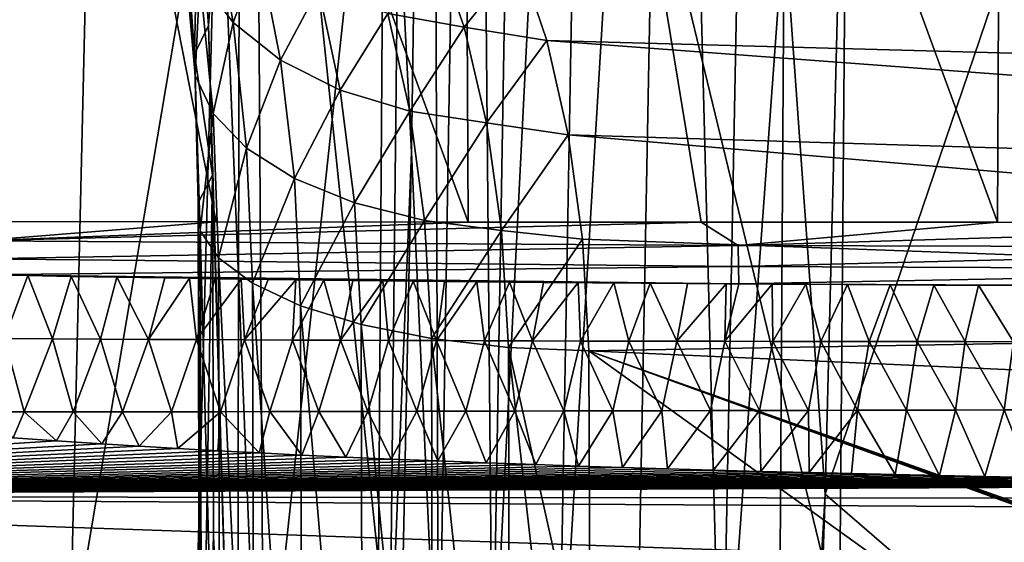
# Model space of a CAD drawing. Header units: metres. Extents: x -81 to 81, y -160 to 24.
# Tile 51 of 256: x -9.76 to -6.13, y -132.76 to -130.83. Entities that reach past the tile are written whole.
import ezdxf

# ---------------------------------------------------------------- set-up
doc = ezdxf.new("R2010")
doc.units = ezdxf.units.M
doc.layers.add('solid_501850_SW0001', color=7, linetype='CONTINUOUS')

msp = doc.modelspace()

# ---------------------------------------------------------------- linework, layer by layer
at = {"layer": 'solid_501850_SW0001'}
for points in [[(-8.088536, -125.62252, 181.569336), (-7.884144, -125.515785, 181.8396), (-8.018095, -133.407455, 184.311951)], [(-8.018095, -133.407455, 184.311951), (-7.884144, -125.515785, 181.8396), (-7.638426, -125.907707, 182.228043)], [(-8.216928, -133.511017, 184.036209), (-8.242301, -126.086121, 181.380859), (-8.088536, -125.62252, 181.569336)], [(-8.216928, -133.511017, 184.036209), (-8.088536, -125.62252, 181.569336), (-8.018095, -133.407455, 184.311951)], [(-8.018095, -133.407455, 184.311951), (-7.638426, -125.907707, 182.228043), (-7.77573, -133.556458, 184.623123)], [(-7.77573, -133.556458, 184.623123), (-7.638426, -125.907707, 182.228043), (-7.35727, -126.572594, 182.65361)], [(-6.941543, -130.471512, 184.099365), (-6.624065, -126.025398, 182.757645), (-6.789862, -132.581924, 184.807266)], [(-6.789862, -132.581924, 184.807266), (-6.624065, -126.025398, 182.757645), (-4.991243, -127.292679, 183.586624)], [(-8.242301, -126.086121, 181.380859), (-8.317572, -131.319611, 183.026749), (-8.415372, -129.401062, 182.035126)], [(-8.216928, -133.511017, 184.036209), (-8.317572, -131.319611, 183.026749), (-8.242301, -126.086121, 181.380859)], [(-10.112419, -126.116264, 166.532089), (-8.135405, -126.177132, 166.426468), (-8.108014, -131.577347, 168.431473)], [(-10.112419, -126.116264, 166.532089), (-8.108014, -131.577347, 168.431473), (-9.038028, -131.576309, 168.468109)], [(-10.007408, -131.57518, 168.517776), (-10.112419, -126.116264, 166.532089), (-9.038028, -131.576309, 168.468109)], [(-6.681096, -126.322945, 186.857452), (-5.062327, -132.947037, 189.231201), (-5.022549, -126.166565, 187.179352)], [(-8.135405, -126.177132, 166.426468), (-6.128318, -126.225616, 166.367462), (-6.153759, -131.578049, 168.379333)], [(-8.135405, -126.177132, 166.426468), (-6.153759, -131.578049, 168.379333), (-7.248165, -131.577835, 168.405136)], [(-8.108014, -131.577347, 168.431473), (-8.135405, -126.177132, 166.426468), (-7.248165, -131.577835, 168.405136)], [(-6.153759, -131.578049, 168.379333), (-6.128318, -126.225616, 166.367462), (-4.315876, -131.578506, 168.345886)], [(-9.416608, -126.322647, 185.982941), (-9.855638, -126.266502, 185.704224), (-10.014148, -133.184082, 187.879471)], [(-7.35727, -126.572594, 182.65361), (-7.03117, -126.308212, 182.723022), (-7.171949, -133.653198, 185.028397)], [(-7.171949, -133.653198, 185.028397), (-7.03117, -126.308212, 182.723022), (-6.941543, -130.471512, 184.099365)], [(-9.577933, -133.180054, 188.144882), (-9.416608, -126.322647, 185.982941), (-10.014148, -133.184082, 187.879471)], [(-9.030928, -129.935165, 187.337097), (-9.416608, -126.322647, 185.982941), (-9.577933, -133.180054, 188.144882)], [(-8.323929, -126.519844, 186.452805), (-6.73634, -133.074005, 188.945221), (-6.681096, -126.322945, 186.857452)], [(-6.681096, -126.322945, 186.857452), (-6.73634, -133.074005, 188.945221), (-5.062327, -132.947037, 189.231201)], [(-8.894923, -128.465637, 186.905441), (-8.396467, -133.234879, 188.583313), (-8.323929, -126.519844, 186.452805)], [(-8.323929, -126.519844, 186.452805), (-8.396467, -133.234879, 188.583313), (-6.73634, -133.074005, 188.945221)], [(-7.77573, -133.556458, 184.623123), (-7.35727, -126.572594, 182.65361), (-7.495389, -133.842102, 184.926254)], [(-7.495389, -133.842102, 184.926254), (-7.35727, -126.572594, 182.65361), (-7.171949, -133.653198, 185.028397)], [(-6.789862, -132.581924, 184.807266), (-4.991243, -127.292679, 183.586624), (-5.134039, -134.011551, 185.618805)], [(-9.030928, -129.935165, 187.337097), (-8.858284, -134.169144, 188.748444), (-8.894923, -128.465637, 186.905441)], [(-8.894923, -128.465637, 186.905441), (-8.858284, -134.169144, 188.748444), (-8.396467, -133.234879, 188.583313)], [(-9.065998, -130.851639, 180.338028), (-9.104441, -130.328278, 180.013443), (-8.951053, -129.28064, 180.212708)], [(-9.065998, -130.851639, 180.338028), (-8.951053, -129.28064, 180.212708), (-8.961223, -134.440506, 181.99707)], [(-8.415372, -129.401062, 182.035126), (-8.961223, -134.440506, 181.99707), (-8.951053, -129.28064, 180.212708)], [(-8.415372, -129.401062, 182.035126), (-8.450665, -134.647644, 183.822357), (-8.961223, -134.440506, 181.99707)], [(-8.317572, -131.319611, 183.026749), (-8.450665, -134.647644, 183.822357), (-8.415372, -129.401062, 182.035126)], [(-9.161131, -134.967896, 188.901794), (-9.030928, -129.935165, 187.337097), (-9.577933, -133.180054, 188.144882)], [(-9.161131, -134.967896, 188.901794), (-8.858284, -134.169144, 188.748444), (-9.030928, -129.935165, 187.337097)], [(-9.154675, -130.441803, 179.771744), (-9.104441, -130.328278, 180.013443), (-9.118348, -130.957825, 180.07222)], [(-9.118348, -130.957825, 180.07222), (-9.104441, -130.328278, 180.013443), (-9.065998, -130.851639, 180.338028)], [(-9.097996, -130.67955, 179.210709), (-8.975671, -130.840759, 178.986511), (-9.052003, -130.419006, 178.635605)], [(-9.052003, -130.419006, 178.635605), (-8.975671, -130.840759, 178.986511), (-8.878615, -130.583771, 178.451202)], [(-9.154675, -130.441803, 179.771744), (-9.115767, -131.036606, 179.773651), (-9.162801, -130.502457, 179.446625)], [(-9.154675, -130.441803, 179.771744), (-9.118348, -130.957825, 180.07222), (-9.115767, -131.036606, 179.773651)], [(-7.171949, -133.653198, 185.028397), (-6.941543, -130.471512, 184.099365), (-6.974929, -135.722763, 185.7341)], [(-6.974929, -135.722763, 185.7341), (-6.941543, -130.471512, 184.099365), (-6.789862, -132.581924, 184.807266)], [(-9.162801, -130.502457, 179.446625), (-9.115767, -131.036606, 179.773651), (-9.097996, -130.67955, 179.210709)], [(-8.40449, -130.808105, 178.157883), (-8.122973, -130.858582, 178.060852), (-8.227706, -130.558563, 177.698746)], [(-8.227706, -130.558563, 177.698746), (-8.122973, -130.858582, 178.060852), (-7.919867, -130.605316, 177.686615)], [(-8.975671, -130.840759, 178.986511), (-8.800786, -130.979568, 178.783127), (-8.878615, -130.583771, 178.451202)], [(-8.878615, -130.583771, 178.451202), (-8.800786, -130.979568, 178.783127), (-8.659821, -130.715256, 178.28978)], [(-8.122973, -130.858582, 178.060852), (-7.816956, -130.907013, 178.047104), (-7.919867, -130.605316, 177.686615)], [(-7.919867, -130.605316, 177.686615), (0, -131.120178, 177.731339), (0, -130.820297, 177.301056)], [(-7.919867, -130.605316, 177.686615), (-7.816956, -130.907013, 178.047104), (0, -131.120178, 177.731339)], [(-9.115767, -131.036606, 179.773651), (-9.049529, -131.176834, 179.514496), (-9.097996, -130.67955, 179.210709)], [(-9.097996, -130.67955, 179.210709), (-9.049529, -131.176834, 179.514496), (-8.975671, -130.840759, 178.986511)], [(-8.800786, -130.979568, 178.783127), (-8.58043, -131.090317, 178.608795), (-8.659821, -130.715256, 178.28978)], [(-8.659821, -130.715256, 178.28978), (-8.58043, -131.090317, 178.608795), (-8.40449, -130.808105, 178.157883)], [(-8.58043, -131.090317, 178.608795), (-8.323538, -131.168549, 178.470581), (-8.40449, -130.808105, 178.157883)], [(-8.40449, -130.808105, 178.157883), (-8.323538, -131.168549, 178.470581), (-8.122973, -130.858582, 178.060852)], [(-9.118348, -130.957825, 180.07222), (-9.065998, -130.851639, 180.338028), (-9.052006, -131.40448, 180.582474)], [(-9.052006, -131.40448, 180.582474), (-9.065998, -130.851639, 180.338028), (-8.961223, -134.440506, 181.99707)], [(-9.049529, -131.176834, 179.514496), (-8.925678, -131.305237, 179.270782), (-8.975671, -130.840759, 178.986511)], [(-8.975671, -130.840759, 178.986511), (-8.925678, -131.305237, 179.270782), (-8.800786, -130.979568, 178.783127)], [(-8.323538, -131.168549, 178.470581), (-8.040523, -131.21106, 178.374084), (-8.122973, -130.858582, 178.060852)], [(-8.122973, -130.858582, 178.060852), (-8.040523, -131.21106, 178.374084), (-7.816956, -130.907013, 178.047104)], [(-8.040523, -131.21106, 178.374084), (-7.738115, -131.255447, 178.353455), (-7.816956, -130.907013, 178.047104)], [(-7.816956, -130.907013, 178.047104), (0, -131.490387, 178.102692), (0, -131.120178, 177.731339)], [(-7.816956, -130.907013, 178.047104), (-7.738115, -131.255447, 178.353455), (0, -131.490387, 178.102692)], [(-9.118348, -130.957825, 180.07222), (-9.052006, -131.40448, 180.582474), (-9.105039, -131.50621, 180.303421)], [(-9.118348, -130.957825, 180.07222), (-9.105039, -131.50621, 180.303421), (-9.115767, -131.036606, 179.773651)], [(-8.925678, -131.305237, 179.270782), (-8.749236, -131.416611, 179.052429), (-8.800786, -130.979568, 178.783127)], [(-8.800786, -130.979568, 178.783127), (-8.749236, -131.416611, 179.052429), (-8.58043, -131.090317, 178.608795)], [(-9.115767, -131.036606, 179.773651), (-9.097519, -131.609421, 180.019669), (-9.049529, -131.176834, 179.514496)], [(-9.105039, -131.50621, 180.303421), (-9.097519, -131.609421, 180.019669), (-9.115767, -131.036606, 179.773651)], [(-8.749236, -131.416611, 179.052429), (-8.527355, -131.506454, 178.868271), (-8.58043, -131.090317, 178.608795)], [(-8.58043, -131.090317, 178.608795), (-8.527355, -131.506454, 178.868271), (-8.323538, -131.168549, 178.470581)], [(-9.097519, -131.609421, 180.019669), (-9.029669, -131.709793, 179.743027), (-9.049529, -131.176834, 179.514496)], [(-9.049529, -131.176834, 179.514496), (-9.029669, -131.709793, 179.743027), (-8.925678, -131.305237, 179.270782)], [(-8.527355, -131.506454, 178.868271), (-8.269032, -131.571106, 178.725769), (-8.323538, -131.168549, 178.470581)], [(-8.323538, -131.168549, 178.470581), (-8.269032, -131.571106, 178.725769), (-8.040523, -131.21106, 178.374084)], [(-8.269032, -131.571106, 178.725769), (-7.984739, -131.607971, 178.630722), (-8.040523, -131.21106, 178.374084)], [(-8.040523, -131.21106, 178.374084), (-7.984739, -131.607971, 178.630722), (-7.738115, -131.255447, 178.353455)], [(-7.984739, -131.607971, 178.630722), (-7.68598, -131.640686, 178.60083), (-7.738115, -131.255447, 178.353455)], [(-7.738115, -131.255447, 178.353455), (0, -131.919785, 178.403946), (0, -131.490387, 178.102692)], [(-7.738115, -131.255447, 178.353455), (-7.68598, -131.640686, 178.60083), (0, -131.919785, 178.403946)], [(-9.029669, -131.709793, 179.743027), (-8.904243, -131.803299, 179.484695), (-8.925678, -131.305237, 179.270782)], [(-8.925678, -131.305237, 179.270782), (-8.904243, -131.803299, 179.484695), (-8.749236, -131.416611, 179.052429)], [(-8.317572, -131.319611, 183.026749), (-8.42361, -136.506348, 184.597458), (-8.450665, -134.647644, 183.822357)], [(-8.216928, -133.511017, 184.036209), (-8.42361, -136.506348, 184.597458), (-8.317572, -131.319611, 183.026749)], [(-9.098152, -134.171661, 181.269608), (-9.105039, -131.50621, 180.303421), (-9.052006, -131.40448, 180.582474)], [(-9.098152, -134.171661, 181.269608), (-9.052006, -131.40448, 180.582474), (-9.048146, -132.73764, 181.065399)], [(-9.048146, -132.73764, 181.065399), (-9.052006, -131.40448, 180.582474), (-8.961223, -134.440506, 181.99707)], [(-8.904243, -131.803299, 179.484695), (-8.726328, -131.886108, 179.255127), (-8.749236, -131.416611, 179.052429)], [(-8.749236, -131.416611, 179.052429), (-8.726328, -131.886108, 179.255127), (-8.527355, -131.506454, 178.868271)], [(-9.090029, -134.274643, 180.986603), (-9.097519, -131.609421, 180.019669), (-9.105039, -131.50621, 180.303421)], [(-9.090029, -134.274643, 180.986603), (-9.105039, -131.50621, 180.303421), (-9.098152, -134.171661, 181.269608)], [(-8.726328, -131.886108, 179.255127), (-8.503138, -131.954895, 179.06366), (-8.527355, -131.506454, 178.868271)], [(-8.527355, -131.506454, 178.868271), (-8.503138, -131.954895, 179.06366), (-8.269032, -131.571106, 178.725769)], [(-9.914873, -131.647049, 168.545181), (-10.007408, -131.57518, 168.517776), (-9.038028, -131.576309, 168.468109)], [(-9.914873, -131.647049, 168.545181), (-9.038028, -131.576309, 168.468109), (-8.108014, -131.577347, 168.431473)], [(-9.914873, -131.647049, 168.545181), (-8.108014, -131.577347, 168.431473), (-7.248165, -131.577835, 168.405136)], [(-7.111195, -131.663788, 168.442947), (-9.914873, -131.647049, 168.545181), (-7.248165, -131.577835, 168.405136)], [(-8.503138, -131.954895, 179.06366), (-8.243719, -132.006851, 178.91803), (-8.269032, -131.571106, 178.725769)], [(-8.269032, -131.571106, 178.725769), (-8.243719, -132.006851, 178.91803), (-7.984739, -131.607971, 178.630722)], [(-7.111195, -131.663788, 168.442947), (-7.248165, -131.577835, 168.405136), (-6.153759, -131.578049, 168.379333)], [(-7.111195, -131.663788, 168.442947), (-6.153759, -131.578049, 168.379333), (-4.315876, -131.578506, 168.345886)], [(-4.315068, -131.671158, 168.391632), (-7.111195, -131.663788, 168.442947), (-4.315876, -131.578506, 168.345886)], [(-9.021886, -134.374924, 180.7108), (-9.029669, -131.709793, 179.743027), (-9.097519, -131.609421, 180.019669)], [(-9.021886, -134.374924, 180.7108), (-9.097519, -131.609421, 180.019669), (-9.090029, -134.274643, 180.986603)], [(-8.243719, -132.006851, 178.91803), (-7.95859, -132.039871, 178.824142), (-7.984739, -131.607971, 178.630722)], [(-7.984739, -131.607971, 178.630722), (-7.95859, -132.039871, 178.824142), (-7.68598, -131.640686, 178.60083)], [(-7.111195, -131.663788, 168.442947), (-9.912365, -131.713226, 168.58902), (-9.914873, -131.647049, 168.545181)], [(-7.111195, -131.663788, 168.442947), (-7.109689, -131.740784, 168.500397), (-9.912365, -131.713226, 168.58902)], [(-7.95859, -132.039871, 178.824142), (-7.661722, -132.052612, 178.785889), (-7.68598, -131.640686, 178.60083)], [(-7.68598, -131.640686, 178.60083), (-7.661722, -132.052612, 178.785889), (0, -131.919785, 178.403946)], [(-4.315068, -131.671158, 168.391632), (-7.109689, -131.740784, 168.500397), (-7.111195, -131.663788, 168.442947)], [(-4.315068, -131.671158, 168.391632), (-4.31395, -131.752411, 168.455444), (-7.109689, -131.740784, 168.500397)], [(-7.109689, -131.740784, 168.500397), (-9.909812, -131.771622, 168.642792), (-9.912365, -131.713226, 168.58902)], [(-8.896472, -134.468445, 180.453323), (-8.904243, -131.803299, 179.484695), (-9.029669, -131.709793, 179.743027)], [(-8.896472, -134.468445, 180.453323), (-9.029669, -131.709793, 179.743027), (-9.021886, -134.374924, 180.7108)], [(-7.109689, -131.740784, 168.500397), (-7.108798, -131.805374, 168.571533), (-9.909812, -131.771622, 168.642792)], [(-7.108798, -131.805374, 168.571533), (-9.88477, -131.772125, 168.641907), (-9.909812, -131.771622, 168.642792)], [(-7.108798, -131.805374, 168.571533), (-9.732911, -131.77507, 168.636673), (-9.88477, -131.772125, 168.641907)], [(-9.819521, -132.006561, 168.846893), (-9.88477, -131.772125, 168.641907), (-9.732911, -131.77507, 168.636673)], [(-4.31395, -131.752411, 168.455444), (-7.108798, -131.805374, 168.571533), (-7.109689, -131.740784, 168.500397)], [(-4.31395, -131.752411, 168.455444), (-4.312564, -131.818802, 168.534561), (-7.108798, -131.805374, 168.571533)], [(-9.642348, -132.007965, 168.843231), (-9.819521, -132.006561, 168.846893), (-9.732911, -131.77507, 168.636673)], [(-7.108798, -131.805374, 168.571533), (-9.573174, -131.777969, 168.631348), (-9.732911, -131.77507, 168.636673)], [(-9.642348, -132.007965, 168.843231), (-9.732911, -131.77507, 168.636673), (-9.573174, -131.777969, 168.631348)], [(-9.465174, -132.009216, 168.83963), (-9.642348, -132.007965, 168.843231), (-9.573174, -131.777969, 168.631348)], [(-7.108798, -131.805374, 168.571533), (-9.405127, -131.780807, 168.625977), (-9.573174, -131.777969, 168.631348)], [(-9.465174, -132.009216, 168.83963), (-9.573174, -131.777969, 168.631348), (-9.405127, -131.780807, 168.625977)], [(-9.287992, -132.01033, 168.836121), (-9.465174, -132.009216, 168.83963), (-9.405127, -131.780807, 168.625977)], [(-7.108798, -131.805374, 168.571533), (-9.228212, -131.783585, 168.620529), (-9.405127, -131.780807, 168.625977)], [(-9.287992, -132.01033, 168.836121), (-9.405127, -131.780807, 168.625977), (-9.228212, -131.783585, 168.620529)], [(-9.287992, -132.01033, 168.836121), (-9.228212, -131.783585, 168.620529), (-9.136386, -131.784958, 168.617798)], [(-9.110797, -132.011322, 168.832718), (-9.287992, -132.01033, 168.836121), (-9.136386, -131.784958, 168.617798)], [(-7.108798, -131.805374, 168.571533), (-9.136386, -131.784958, 168.617798), (-9.228212, -131.783585, 168.620529)], [(-7.108798, -131.805374, 168.571533), (-9.042142, -131.786301, 168.615067), (-9.136386, -131.784958, 168.617798)], [(-9.110797, -132.011322, 168.832718), (-9.136386, -131.784958, 168.617798), (-9.042142, -131.786301, 168.615067)], [(-9.110797, -132.011322, 168.832718), (-9.042142, -131.786301, 168.615067), (-8.94541, -131.787628, 168.61232)], [(-8.933586, -132.012207, 168.829391), (-9.110797, -132.011322, 168.832718), (-8.94541, -131.787628, 168.61232)], [(-7.108798, -131.805374, 168.571533), (-8.94541, -131.787628, 168.61232), (-9.042142, -131.786301, 168.615067)], [(-7.108798, -131.805374, 168.571533), (-8.846274, -131.78894, 168.609573), (-8.94541, -131.787628, 168.61232)], [(-8.933586, -132.012207, 168.829391), (-8.94541, -131.787628, 168.61232), (-8.846274, -131.78894, 168.609573)], [(-8.933586, -132.012207, 168.829391), (-8.846274, -131.78894, 168.609573), (-8.74455, -131.790237, 168.606827)], [(-8.756356, -132.013016, 168.826187), (-8.933586, -132.012207, 168.829391), (-8.74455, -131.790237, 168.606827)], [(-8.718846, -134.551453, 180.224579), (-8.726328, -131.886108, 179.255127), (-8.904243, -131.803299, 179.484695)], [(-8.718846, -134.551453, 180.224579), (-8.904243, -131.803299, 179.484695), (-8.896472, -134.468445, 180.453323)], [(-7.108798, -131.805374, 168.571533), (-8.74455, -131.790237, 168.606827), (-8.846274, -131.78894, 168.609573)], [(-8.756356, -132.013016, 168.826187), (-8.74455, -131.790237, 168.606827), (-8.64011, -131.791519, 168.60408)], [(-8.579106, -132.013733, 168.823074), (-8.756356, -132.013016, 168.826187), (-8.64011, -131.791519, 168.60408)], [(-7.108798, -131.805374, 168.571533), (-8.64011, -131.791519, 168.60408), (-8.74455, -131.790237, 168.606827)], [(-7.108798, -131.805374, 168.571533), (-8.533072, -131.79277, 168.601349), (-8.64011, -131.791519, 168.60408)], [(-8.579106, -132.013733, 168.823074), (-8.64011, -131.791519, 168.60408), (-8.533072, -131.79277, 168.601349)], [(-8.579106, -132.013733, 168.823074), (-8.533072, -131.79277, 168.601349), (-8.423264, -131.793991, 168.598633)], [(-8.401834, -132.014374, 168.820084), (-8.579106, -132.013733, 168.823074), (-8.423264, -131.793991, 168.598633)], [(-7.108798, -131.805374, 168.571533), (-8.423264, -131.793991, 168.598633), (-8.533072, -131.79277, 168.601349)], [(-7.108798, -131.805374, 168.571533), (-8.310505, -131.795212, 168.595901), (-8.423264, -131.793991, 168.598633)], [(-8.401834, -132.014374, 168.820084), (-8.423264, -131.793991, 168.598633), (-8.310505, -131.795212, 168.595901)], [(-8.224537, -132.014954, 168.8172), (-8.401834, -132.014374, 168.820084), (-8.310505, -131.795212, 168.595901)], [(-7.108798, -131.805374, 168.571533), (-8.194926, -131.796387, 168.593201), (-8.310505, -131.795212, 168.595901)], [(-8.224537, -132.014954, 168.8172), (-8.310505, -131.795212, 168.595901), (-8.194926, -131.796387, 168.593201)], [(-8.224537, -132.014954, 168.8172), (-8.194926, -131.796387, 168.593201), (-8.07638, -131.797562, 168.590515)], [(-8.047215, -132.015488, 168.814423), (-8.224537, -132.014954, 168.8172), (-8.07638, -131.797562, 168.590515)], [(-7.108798, -131.805374, 168.571533), (-8.07638, -131.797562, 168.590515), (-8.194926, -131.796387, 168.593201)], [(-7.108798, -131.805374, 168.571533), (-7.954645, -131.798706, 168.587845), (-8.07638, -131.797562, 168.590515)], [(-8.047215, -132.015488, 168.814423), (-8.07638, -131.797562, 168.590515), (-7.954645, -131.798706, 168.587845)], [(-7.869869, -132.015961, 168.811752), (-8.047215, -132.015488, 168.814423), (-7.954645, -131.798706, 168.587845)], [(-7.108798, -131.805374, 168.571533), (-7.82983, -131.79982, 168.585205), (-7.954645, -131.798706, 168.587845)], [(-7.869869, -132.015961, 168.811752), (-7.954645, -131.798706, 168.587845), (-7.82983, -131.79982, 168.585205)], [(-7.869869, -132.015961, 168.811752), (-7.82983, -131.79982, 168.585205), (-7.701838, -131.800919, 168.582581)], [(-7.692496, -132.016388, 168.809189), (-7.869869, -132.015961, 168.811752), (-7.701838, -131.800919, 168.582581)], [(-7.108798, -131.805374, 168.571533), (-7.701838, -131.800919, 168.582581), (-7.82983, -131.79982, 168.585205)], [(-7.701838, -131.800919, 168.582581), (-7.108798, -131.805374, 168.571533), (-7.155536, -131.805054, 168.572342)], [(-7.692496, -132.016388, 168.809189), (-7.701838, -131.800919, 168.582581), (-7.570416, -131.801987, 168.579971)], [(-7.701838, -131.800919, 168.582581), (-7.155536, -131.805054, 168.572342), (-7.29741, -131.804062, 168.57486)], [(-7.701838, -131.800919, 168.582581), (-7.29741, -131.804062, 168.57486), (-7.435613, -131.80304, 168.577408)], [(-7.435613, -131.80304, 168.577408), (-7.570416, -131.801987, 168.579971), (-7.701838, -131.800919, 168.582581)], [(-7.515098, -132.016769, 168.806732), (-7.692496, -132.016388, 168.809189), (-7.570416, -131.801987, 168.579971)], [(-7.515098, -132.016769, 168.806732), (-7.570416, -131.801987, 168.579971), (-7.435613, -131.80304, 168.577408)], [(-7.337672, -132.01712, 168.804367), (-7.515098, -132.016769, 168.806732), (-7.435613, -131.80304, 168.577408)], [(-7.337672, -132.01712, 168.804367), (-7.435613, -131.80304, 168.577408), (-7.29741, -131.804062, 168.57486)], [(-7.337672, -132.01712, 168.804367), (-7.29741, -131.804062, 168.57486), (-7.155536, -131.805054, 168.572342)], [(-7.16022, -132.017441, 168.802109), (-7.337672, -132.01712, 168.804367), (-7.155536, -131.805054, 168.572342)], [(-7.16022, -132.017441, 168.802109), (-7.155536, -131.805054, 168.572342), (-7.108798, -131.805374, 168.571533)], [(-7.16022, -132.017441, 168.802109), (-7.108798, -131.805374, 168.571533), (-6.98605, -131.806183, 168.569458)], [(-6.982739, -132.017731, 168.799942), (-7.16022, -132.017441, 168.802109), (-6.98605, -131.806183, 168.569458)], [(-4.312564, -131.818802, 168.534561), (-6.98605, -131.806183, 168.569458), (-7.108798, -131.805374, 168.571533)], [(-4.312564, -131.818802, 168.534561), (-6.860715, -131.806992, 168.567413), (-6.98605, -131.806183, 168.569458)], [(-6.982739, -132.017731, 168.799942), (-6.98605, -131.806183, 168.569458), (-6.860715, -131.806992, 168.567413)], [(-6.80523, -132.018005, 168.797852), (-6.982739, -132.017731, 168.799942), (-6.860715, -131.806992, 168.567413)], [(-4.312564, -131.818802, 168.534561), (-6.707551, -131.807907, 168.564987), (-6.860715, -131.806992, 168.567413)], [(-6.80523, -132.018005, 168.797852), (-6.860715, -131.806992, 168.567413), (-6.707551, -131.807907, 168.564987)], [(-6.627693, -132.018234, 168.795853), (-6.80523, -132.018005, 168.797852), (-6.707551, -131.807907, 168.564987)], [(-4.312564, -131.818802, 168.534561), (-6.55031, -131.808823, 168.562607), (-6.707551, -131.807907, 168.564987)], [(-6.627693, -132.018234, 168.795853), (-6.707551, -131.807907, 168.564987), (-6.55031, -131.808823, 168.562607)], [(-6.450126, -132.018463, 168.79393), (-6.627693, -132.018234, 168.795853), (-6.55031, -131.808823, 168.562607)], [(-4.312564, -131.818802, 168.534561), (-6.389151, -131.809708, 168.560242), (-6.55031, -131.808823, 168.562607)], [(-6.450126, -132.018463, 168.79393), (-6.55031, -131.808823, 168.562607), (-6.389151, -131.809708, 168.560242)], [(-6.27253, -132.018661, 168.792068), (-6.450126, -132.018463, 168.79393), (-6.389151, -131.809708, 168.560242)], [(-4.312564, -131.818802, 168.534561), (-6.223769, -131.810577, 168.557907), (-6.389151, -131.809708, 168.560242)], [(-6.27253, -132.018661, 168.792068), (-6.389151, -131.809708, 168.560242), (-6.223769, -131.810577, 168.557907)], [(-6.094905, -132.01886, 168.790268), (-6.27253, -132.018661, 168.792068), (-6.223769, -131.810577, 168.557907)], [(-4.312564, -131.818802, 168.534561), (-6.053932, -131.811432, 168.555603), (-6.223769, -131.810577, 168.557907)], [(-6.094905, -132.01886, 168.790268), (-6.223769, -131.810577, 168.557907), (-6.053932, -131.811432, 168.555603)], [(-8.496175, -134.620575, 180.033768), (-8.503138, -131.954895, 179.06366), (-8.726328, -131.886108, 179.255127)], [(-8.496175, -134.620575, 180.033768), (-8.726328, -131.886108, 179.255127), (-8.718846, -134.551453, 180.224579)], [(-8.237441, -134.67305, 179.888611), (-8.243719, -132.006851, 178.91803), (-8.503138, -131.954895, 179.06366)], [(-8.237441, -134.67305, 179.888611), (-8.503138, -131.954895, 179.06366), (-8.496175, -134.620575, 180.033768)], [(-7.661722, -132.052612, 178.785889), (0, -132.395538, 178.625977), (0, -131.919785, 178.403946)], [(-9.747537, -132.277756, 169.001526), (-9.929365, -132.277649, 169.002518), (-9.819521, -132.006561, 168.846893)], [(-9.747537, -132.277756, 169.001526), (-9.819521, -132.006561, 168.846893), (-9.642348, -132.007965, 168.843231)], [(-9.565887, -132.27774, 169.000397), (-9.747537, -132.277756, 169.001526), (-9.642348, -132.007965, 168.843231)], [(-9.565887, -132.27774, 169.000397), (-9.642348, -132.007965, 168.843231), (-9.465174, -132.009216, 168.83963)], [(-9.38439, -132.277634, 168.999191), (-9.565887, -132.27774, 169.000397), (-9.465174, -132.009216, 168.83963)], [(-9.38439, -132.277634, 168.999191), (-9.465174, -132.009216, 168.83963), (-9.287992, -132.01033, 168.836121)], [(-9.203019, -132.277451, 168.99791), (-9.38439, -132.277634, 168.999191), (-9.287992, -132.01033, 168.836121)], [(-9.203019, -132.277451, 168.99791), (-9.287992, -132.01033, 168.836121), (-9.110797, -132.011322, 168.832718)], [(-9.021758, -132.277191, 168.996567), (-9.203019, -132.277451, 168.99791), (-9.110797, -132.011322, 168.832718)], [(-9.021758, -132.277191, 168.996567), (-9.110797, -132.011322, 168.832718), (-8.933586, -132.012207, 168.829391)], [(-8.84059, -132.276901, 168.995209), (-9.021758, -132.277191, 168.996567), (-8.933586, -132.012207, 168.829391)], [(-8.84059, -132.276901, 168.995209), (-8.933586, -132.012207, 168.829391), (-8.756356, -132.013016, 168.826187)], [(-8.659501, -132.27655, 168.993835), (-8.84059, -132.276901, 168.995209), (-8.756356, -132.013016, 168.826187)], [(-8.659501, -132.27655, 168.993835), (-8.756356, -132.013016, 168.826187), (-8.579106, -132.013733, 168.823074)], [(-8.478479, -132.276184, 168.992462), (-8.659501, -132.27655, 168.993835), (-8.579106, -132.013733, 168.823074)], [(-8.478479, -132.276184, 168.992462), (-8.579106, -132.013733, 168.823074), (-8.401834, -132.014374, 168.820084)], [(-8.297518, -132.275803, 168.991089), (-8.478479, -132.276184, 168.992462), (-8.401834, -132.014374, 168.820084)], [(-8.297518, -132.275803, 168.991089), (-8.401834, -132.014374, 168.820084), (-8.224537, -132.014954, 168.8172)], [(-8.116606, -132.275406, 168.989731), (-8.297518, -132.275803, 168.991089), (-8.224537, -132.014954, 168.8172)], [(-7.953081, -134.706741, 179.794952), (-7.95859, -132.039871, 178.824142), (-8.243719, -132.006851, 178.91803)], [(-7.953081, -134.706741, 179.794952), (-8.243719, -132.006851, 178.91803), (-8.237441, -134.67305, 179.888611)], [(-8.116606, -132.275406, 168.989731), (-8.224537, -132.014954, 168.8172), (-8.047215, -132.015488, 168.814423)], [(-7.935737, -132.274994, 168.988388), (-8.116606, -132.275406, 168.989731), (-8.047215, -132.015488, 168.814423)], [(-7.935737, -132.274994, 168.988388), (-8.047215, -132.015488, 168.814423), (-7.869869, -132.015961, 168.811752)], [(-7.754907, -132.274567, 168.987076), (-7.935737, -132.274994, 168.988388), (-7.869869, -132.015961, 168.811752)], [(-7.754907, -132.274567, 168.987076), (-7.869869, -132.015961, 168.811752), (-7.692496, -132.016388, 168.809189)], [(-7.574108, -132.274155, 168.985794), (-7.754907, -132.274567, 168.987076), (-7.692496, -132.016388, 168.809189)], [(-7.574108, -132.274155, 168.985794), (-7.692496, -132.016388, 168.809189), (-7.515098, -132.016769, 168.806732)], [(-7.393337, -132.273727, 168.984528), (-7.574108, -132.274155, 168.985794), (-7.515098, -132.016769, 168.806732)], [(-7.393337, -132.273727, 168.984528), (-7.515098, -132.016769, 168.806732), (-7.337672, -132.01712, 168.804367)], [(-7.212591, -132.273315, 168.983307), (-7.393337, -132.273727, 168.984528), (-7.337672, -132.01712, 168.804367)], [(-7.212591, -132.273315, 168.983307), (-7.337672, -132.01712, 168.804367), (-7.16022, -132.017441, 168.802109)], [(-7.031865, -132.272903, 168.982117), (-7.212591, -132.273315, 168.983307), (-7.16022, -132.017441, 168.802109)], [(-7.031865, -132.272903, 168.982117), (-7.16022, -132.017441, 168.802109), (-6.982739, -132.017731, 168.799942)], [(-6.851157, -132.272491, 168.980957), (-7.031865, -132.272903, 168.982117), (-6.982739, -132.017731, 168.799942)], [(-6.851157, -132.272491, 168.980957), (-6.982739, -132.017731, 168.799942), (-6.80523, -132.018005, 168.797852)], [(-6.670464, -132.272095, 168.979828), (-6.851157, -132.272491, 168.980957), (-6.80523, -132.018005, 168.797852)], [(-6.670464, -132.272095, 168.979828), (-6.80523, -132.018005, 168.797852), (-6.627693, -132.018234, 168.795853)], [(-6.489785, -132.271698, 168.978729), (-6.670464, -132.272095, 168.979828), (-6.627693, -132.018234, 168.795853)], [(-6.489785, -132.271698, 168.978729), (-6.627693, -132.018234, 168.795853), (-6.450126, -132.018463, 168.79393)], [(-6.309116, -132.271301, 168.977676), (-6.489785, -132.271698, 168.978729), (-6.450126, -132.018463, 168.79393)], [(-6.309116, -132.271301, 168.977676), (-6.450126, -132.018463, 168.79393), (-6.27253, -132.018661, 168.792068)], [(-6.128456, -132.27092, 168.976639), (-6.309116, -132.271301, 168.977676), (-6.27253, -132.018661, 168.792068)], [(-6.128456, -132.27092, 168.976639), (-6.27253, -132.018661, 168.792068), (-6.094905, -132.01886, 168.790268)], [(-5.947804, -132.270554, 168.975616), (-6.128456, -132.27092, 168.976639), (-6.094905, -132.01886, 168.790268)], [(-7.657262, -133.394409, 179.274094), (-7.661722, -132.052612, 178.785889), (-7.95859, -132.039871, 178.824142)], [(-7.953081, -134.706741, 179.794952), (-7.654567, -134.720291, 179.756577), (-7.95859, -132.039871, 178.824142)], [(-7.657262, -133.394409, 179.274094), (-7.95859, -132.039871, 178.824142), (-7.654567, -134.720291, 179.756577)], [(0.000006, -134.771255, 179.490677), (0, -132.395538, 178.625977), (-7.661722, -132.052612, 178.785889)], [(-0.071876, -134.774307, 179.494461), (-7.661722, -132.052612, 178.785889), (-0.143969, -134.774948, 179.49736)], [(-3.917492, -134.746201, 179.627136), (-0.143969, -134.774948, 179.49736), (-7.661722, -132.052612, 178.785889)], [(0.000006, -134.771255, 179.490677), (-7.661722, -132.052612, 178.785889), (-0.071876, -134.774307, 179.494461)], [(-7.657262, -133.394409, 179.274094), (-3.917492, -134.746201, 179.627136), (-7.661722, -132.052612, 178.785889)], [(-9.747537, -132.277756, 169.001526), (-9.787057, -132.373505, 169.040359), (-9.929365, -132.277649, 169.002518)], [(-9.747537, -132.277756, 169.001526), (-9.62707, -132.384918, 169.04451), (-9.787057, -132.373505, 169.040359)], [(-9.565887, -132.27774, 169.000397), (-9.62707, -132.384918, 169.04451), (-9.747537, -132.277756, 169.001526)], [(-9.565887, -132.27774, 169.000397), (-9.460268, -132.396011, 169.048553), (-9.62707, -132.384918, 169.04451)], [(-9.38439, -132.277634, 168.999191), (-9.460268, -132.396011, 169.048553), (-9.565887, -132.27774, 169.000397)], [(-9.38439, -132.277634, 168.999191), (-9.321999, -132.404663, 169.051697), (-9.460268, -132.396011, 169.048553)], [(-9.203019, -132.277451, 168.99791), (-9.321999, -132.404663, 169.051697), (-9.38439, -132.277634, 168.999191)], [(-9.203019, -132.277451, 168.99791), (-9.179173, -132.413116, 169.054779), (-9.321999, -132.404663, 169.051697)], [(-9.021758, -132.277191, 168.996567), (-9.179173, -132.413116, 169.054779), (-9.203019, -132.277451, 168.99791)], [(-9.021758, -132.277191, 168.996567), (-9.031576, -132.421341, 169.05777), (-9.179173, -132.413116, 169.054779)], [(-9.021758, -132.277191, 168.996567), (-8.879346, -132.429337, 169.060684), (-9.031576, -132.421341, 169.05777)], [(-8.84059, -132.276901, 168.995209), (-8.879346, -132.429337, 169.060684), (-9.021758, -132.277191, 168.996567)], [(-8.84059, -132.276901, 168.995209), (-8.722127, -132.437119, 169.063522), (-8.879346, -132.429337, 169.060684)], [(-8.659501, -132.27655, 168.993835), (-8.722127, -132.437119, 169.063522), (-8.84059, -132.276901, 168.995209)], [(-8.659501, -132.27655, 168.993835), (-8.55979, -132.444672, 169.066269), (-8.722127, -132.437119, 169.063522)], [(-8.478479, -132.276184, 168.992462), (-8.55979, -132.444672, 169.066269), (-8.659501, -132.27655, 168.993835)], [(-8.478479, -132.276184, 168.992462), (-8.392412, -132.451981, 169.068924), (-8.55979, -132.444672, 169.066269)], [(-8.297518, -132.275803, 168.991089), (-8.392412, -132.451981, 169.068924), (-8.478479, -132.276184, 168.992462)], [(-8.297518, -132.275803, 168.991089), (-8.21959, -132.459061, 169.071503), (-8.392412, -132.451981, 169.068924)], [(-8.116606, -132.275406, 168.989731), (-8.21959, -132.459061, 169.071503), (-8.297518, -132.275803, 168.991089)], [(-8.116606, -132.275406, 168.989731), (-8.041308, -132.465881, 169.07399), (-8.21959, -132.459061, 169.071503)], [(-7.935737, -132.274994, 168.988388), (-8.041308, -132.465881, 169.07399), (-8.116606, -132.275406, 168.989731)], [(-7.935737, -132.274994, 168.988388), (-7.857534, -132.472488, 169.076385), (-8.041308, -132.465881, 169.07399)], [(-7.754907, -132.274567, 168.987076), (-7.857534, -132.472488, 169.076385), (-7.935737, -132.274994, 168.988388)], [(-7.754907, -132.274567, 168.987076), (-7.699876, -132.477798, 169.078323), (-7.857534, -132.472488, 169.076385)], [(-7.574108, -132.274155, 168.985794), (-7.699876, -132.477798, 169.078323), (-7.754907, -132.274567, 168.987076)], [(-7.574108, -132.274155, 168.985794), (-7.538134, -132.482941, 169.080185), (-7.699876, -132.477798, 169.078323)], [(-7.393337, -132.273727, 168.984528), (-7.538134, -132.482941, 169.080185), (-7.574108, -132.274155, 168.985794)], [(-7.393337, -132.273727, 168.984528), (-7.37234, -132.487915, 169.082001), (-7.538134, -132.482941, 169.080185)], [(-7.212591, -132.273315, 168.983307), (-7.37234, -132.487915, 169.082001), (-7.393337, -132.273727, 168.984528)], [(-7.212591, -132.273315, 168.983307), (-7.20224, -132.492737, 169.083755), (-7.37234, -132.487915, 169.082001)], [(-7.031865, -132.272903, 168.982117), (-7.20224, -132.492737, 169.083755), (-7.212591, -132.273315, 168.983307)], [(-7.031865, -132.272903, 168.982117), (-7.027684, -132.497406, 169.085449), (-7.20224, -132.492737, 169.083755)], [(-6.851157, -132.272491, 168.980957), (-7.027684, -132.497406, 169.085449), (-7.031865, -132.272903, 168.982117)], [(-6.851157, -132.272491, 168.980957), (-6.848842, -132.501907, 169.087097), (-7.027684, -132.497406, 169.085449)], [(-6.670464, -132.272095, 168.979828), (-6.848842, -132.501907, 169.087097), (-6.851157, -132.272491, 168.980957)], [(-6.670464, -132.272095, 168.979828), (-6.691984, -132.505646, 169.088455), (-6.848842, -132.501907, 169.087097)], [(-6.670464, -132.272095, 168.979828), (-6.531669, -132.509293, 169.089783), (-6.691984, -132.505646, 169.088455)], [(-6.489785, -132.271698, 168.978729), (-6.531669, -132.509293, 169.089783), (-6.670464, -132.272095, 168.979828)], [(-6.489785, -132.271698, 168.978729), (-6.367901, -132.512848, 169.09108), (-6.531669, -132.509293, 169.089783)], [(-6.309116, -132.271301, 168.977676), (-6.367901, -132.512848, 169.09108), (-6.489785, -132.271698, 168.978729)], [(-6.309116, -132.271301, 168.977676), (-6.20077, -132.516296, 169.092331), (-6.367901, -132.512848, 169.09108)], [(-6.128456, -132.27092, 168.976639), (-6.20077, -132.516296, 169.092331), (-6.309116, -132.271301, 168.977676)], [(-6.128456, -132.27092, 168.976639), (-6.030132, -132.519669, 169.093552), (-6.20077, -132.516296, 169.092331)], [(-5.947804, -132.270554, 168.975616), (-6.030132, -132.519669, 169.093552), (-6.128456, -132.27092, 168.976639)], [(-9.787057, -132.373505, 169.040359), (-9.62707, -132.384918, 169.04451), (-12.906902, -132.589447, 169.118958)], [(-9.62707, -132.384918, 169.04451), (-9.460268, -132.396011, 169.048553), (-12.906902, -132.589447, 169.118958)], [(-9.460268, -132.396011, 169.048553), (-9.321999, -132.404663, 169.051697), (-12.906902, -132.589447, 169.118958)], [(-9.321999, -132.404663, 169.051697), (-9.179173, -132.413116, 169.054779), (-12.906902, -132.589447, 169.118958)], [(-9.179173, -132.413116, 169.054779), (-9.031576, -132.421341, 169.05777), (-12.906902, -132.589447, 169.118958)], [(-9.031576, -132.421341, 169.05777), (-8.879346, -132.429337, 169.060684), (-12.906902, -132.589447, 169.118958)], [(-8.879346, -132.429337, 169.060684), (-8.722127, -132.437119, 169.063522), (-12.906902, -132.589447, 169.118958)], [(-8.722127, -132.437119, 169.063522), (-8.55979, -132.444672, 169.066269), (-12.906902, -132.589447, 169.118958)], [(-8.55979, -132.444672, 169.066269), (-8.392412, -132.451981, 169.068924), (-12.906902, -132.589447, 169.118958)], [(-8.392412, -132.451981, 169.068924), (-8.21959, -132.459061, 169.071503), (-12.906902, -132.589447, 169.118958)], [(-8.21959, -132.459061, 169.071503), (-8.041308, -132.465881, 169.07399), (-12.906902, -132.589447, 169.118958)], [(-8.041308, -132.465881, 169.07399), (-7.857534, -132.472488, 169.076385), (-12.906902, -132.589447, 169.118958)], [(-7.857534, -132.472488, 169.076385), (-7.699876, -132.477798, 169.078323), (-12.906902, -132.589447, 169.118958)], [(-7.699876, -132.477798, 169.078323), (-7.538134, -132.482941, 169.080185), (-12.906902, -132.589447, 169.118958)], [(-7.538134, -132.482941, 169.080185), (-7.37234, -132.487915, 169.082001), (-12.906902, -132.589447, 169.118958)], [(-7.37234, -132.487915, 169.082001), (-7.20224, -132.492737, 169.083755), (-12.906902, -132.589447, 169.118958)], [(-7.20224, -132.492737, 169.083755), (-7.027684, -132.497406, 169.085449), (-12.906902, -132.589447, 169.118958)], [(-7.027684, -132.497406, 169.085449), (-6.848842, -132.501907, 169.087097), (-12.906902, -132.589447, 169.118958)], [(-6.848842, -132.501907, 169.087097), (-6.691984, -132.505646, 169.088455), (-12.906902, -132.589447, 169.118958)], [(-6.691984, -132.505646, 169.088455), (-6.531669, -132.509293, 169.089783), (-12.906902, -132.589447, 169.118958)], [(-6.531669, -132.509293, 169.089783), (-6.367901, -132.512848, 169.09108), (-12.906902, -132.589447, 169.118958)], [(-6.367901, -132.512848, 169.09108), (-6.20077, -132.516296, 169.092331), (-12.906902, -132.589447, 169.118958)], [(-6.20077, -132.516296, 169.092331), (-6.030132, -132.519669, 169.093552), (-12.906902, -132.589447, 169.118958)], [(-6.030132, -132.519669, 169.093552), (-5.85584, -132.52298, 169.094772), (-12.906902, -132.589447, 169.118958)], [(-5.85584, -132.52298, 169.094772), (-5.677924, -132.52623, 169.095947), (-12.906902, -132.589447, 169.118958)], [(-5.677924, -132.52623, 169.095947), (-5.519338, -132.529022, 169.09697), (-12.906902, -132.589447, 169.118958)], [(-5.519338, -132.529022, 169.09697), (-5.357923, -132.531769, 169.097961), (-12.906902, -132.589447, 169.118958)], [(-5.357923, -132.531769, 169.097961), (-5.193569, -132.534515, 169.098969), (-12.906902, -132.589447, 169.118958)], [(-5.193569, -132.534515, 169.098969), (-5.026193, -132.537292, 169.099976), (-12.906902, -132.589447, 169.118958)], [(-5.026193, -132.537292, 169.099976), (-4.855867, -132.540054, 169.100983), (-12.906902, -132.589447, 169.118958)], [(-4.855867, -132.540054, 169.100983), (-4.682608, -132.542816, 169.10199), (-12.906902, -132.589447, 169.118958)], [(-4.682608, -132.542816, 169.10199), (-4.506414, -132.545578, 169.102997), (-12.906902, -132.589447, 169.118958)], [(-4.506414, -132.545578, 169.102997), (-4.327287, -132.54834, 169.103989), (-12.906902, -132.589447, 169.118958)], [(-4.327287, -132.54834, 169.103989), (-2.284275, -132.600159, 169.122864), (-12.906902, -132.589447, 169.118958)], [(13.0131, -133.484467, 169.444717), (-13.013103, -133.484451, 169.444717), (-12.906902, -132.589447, 169.118958)], [(0.000411, -132.663269, 169.145828), (13.0131, -133.484467, 169.444717), (-12.906902, -132.589447, 169.118958)], [(-2.284275, -132.600159, 169.122864), (0.000411, -132.663269, 169.145828), (-12.906902, -132.589447, 169.118958)], [(-7.010428, -139.156006, 186.768021), (-6.789862, -132.581924, 184.807266), (-5.134039, -134.011551, 185.618805)], [(-6.974929, -135.722763, 185.7341), (-6.789862, -132.581924, 184.807266), (-7.010428, -139.156006, 186.768021)], [(-9.098152, -134.171661, 181.269608), (-9.048146, -132.73764, 181.065399), (-9.045929, -134.070129, 181.548416)], [(-9.048146, -132.73764, 181.065399), (-8.961223, -134.440506, 181.99707), (-9.045929, -134.070129, 181.548416)]]:
    msp.add_3dface(points, dxfattribs=at)

doc.saveas('drawing.dxf')
